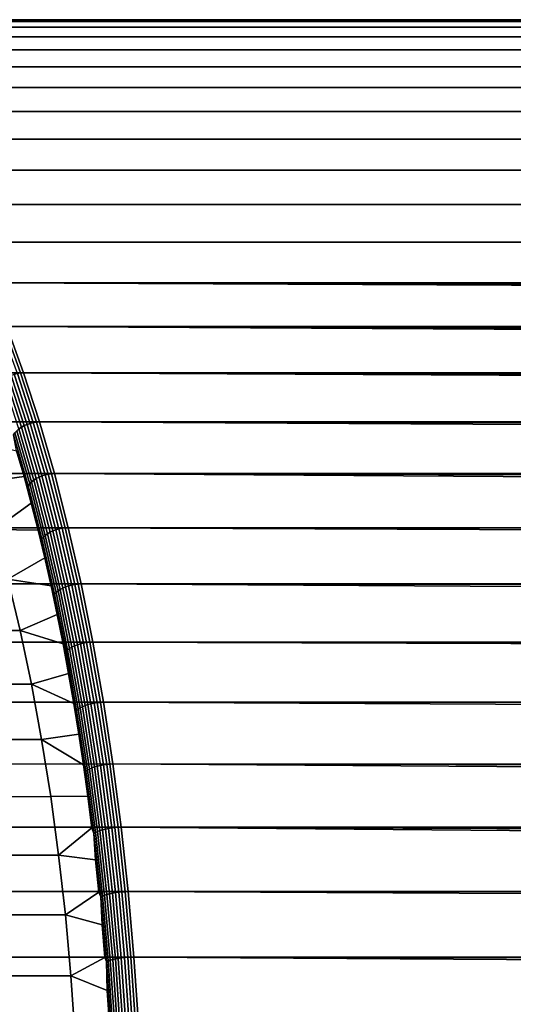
# Model space of a CAD drawing. Header units: metres. Extents: x -22 to 244, y -22 to 22.
# Tile 141 of 154: x 114.56 to 121.11, y 2.93 to 16. Entities that reach past the tile are written whole.
import ezdxf

# ---------------------------------------------------------------- set-up
doc = ezdxf.new("R2010")
doc.units = ezdxf.units.M
doc.layers.add('solid_10_151_023_XXX', color=7, linetype='CONTINUOUS')

msp = doc.modelspace()

# ---------------------------------------------------------------- linework, layer by layer
at = {"layer": 'solid_10_151_023_XXX'}
for points in [[(237.364456, 15.899398, 218.774612), (237.670319, 15.97483, 217.93425), (110.435944, 15.974829, 171.624741), (110.130066, 15.899395, 172.465103)], [(237.670319, 15.97483, 217.93425), (237.977158, 16, 217.091248), (110.742775, 16, 170.781708), (110.435944, 15.974829, 171.624741)], [(237.977158, 16, 217.091248), (238.283981, 15.97483, 216.24823), (111.049614, 15.974829, 169.93869), (110.742775, 16, 170.781708)], [(238.283981, 15.97483, 216.24823), (238.589859, 15.899399, 215.407867), (111.355484, 15.899395, 169.098312), (111.049614, 15.974829, 169.93869)], [(237.060516, 15.773943, 219.60968), (237.364456, 15.899398, 218.774612), (110.130066, 15.899395, 172.465103), (109.826126, 15.773936, 173.300186)], [(238.589859, 15.899399, 215.407867), (238.893784, 15.773943, 214.572815), (111.659424, 15.773936, 168.263245), (111.355484, 15.899395, 169.098312)], [(236.75946, 15.598858, 220.436813), (237.060516, 15.773943, 219.60968), (109.826126, 15.773936, 173.300186), (109.52507, 15.598846, 174.127335)], [(238.893784, 15.773943, 214.572815), (239.194839, 15.598859, 213.745667), (111.96048, 15.598846, 167.436096), (111.659424, 15.773936, 168.263245)], [(236.75946, 15.598858, 220.436813), (109.52507, 15.598846, 174.127335), (109.227844, 15.374677, 174.943954), (236.46225, 15.374696, 221.253433)], [(239.194839, 15.598859, 213.745667), (239.492065, 15.374696, 212.929062), (112.257706, 15.374677, 166.619476), (111.96048, 15.598846, 167.436096)], [(236.46225, 15.374696, 221.253433), (109.227844, 15.374677, 174.943954), (108.935379, 15.102134, 175.747482), (236.169785, 15.10216, 222.056946)], [(239.492065, 15.374696, 212.929062), (239.784531, 15.10216, 212.125534), (112.550171, 15.102134, 165.815948), (112.257706, 15.374677, 166.619476)], [(236.169785, 15.10216, 222.056946), (108.935379, 15.102134, 175.747482), (108.648605, 14.782073, 176.535385), (235.883011, 14.782108, 222.844833)], [(239.784531, 15.10216, 212.125534), (240.071289, 14.782108, 211.337646), (112.836945, 14.782073, 165.02803), (112.550171, 15.102134, 165.815948)], [(235.883011, 14.782108, 222.844833), (108.648605, 14.782073, 176.535385), (108.368423, 14.415502, 177.305191), (235.602844, 14.415548, 223.614624)], [(240.071289, 14.782108, 211.337646), (240.351471, 14.415548, 210.567856), (113.117126, 14.415502, 164.25824), (112.836945, 14.782073, 165.02803)], [(235.602844, 14.415548, 223.614624), (108.368423, 14.415502, 177.305191), (108.095711, 14.003574, 178.054474), (235.330124, 14.003633, 224.363892)], [(240.351471, 14.415548, 210.567856), (240.624191, 14.003634, 209.818588), (113.389839, 14.003574, 163.508957), (113.117126, 14.415502, 164.25824)], [(235.330124, 14.003633, 224.363892), (108.095711, 14.003574, 178.054474), (107.831322, 13.547587, 178.780853), (235.06575, 13.547657, 225.090286)], [(240.624191, 14.003634, 209.818588), (240.888565, 13.547657, 209.092194), (113.654228, 13.547587, 162.782562), (113.389839, 14.003574, 163.508957)], [(235.06575, 13.547657, 225.090286), (107.831322, 13.547587, 178.780853), (107.576103, 13.048974, 179.482086), (234.810516, 13.049058, 225.791504)], [(240.888565, 13.547657, 209.092194), (241.143784, 13.049059, 208.390976), (113.909454, 13.048974, 162.081345), (113.654228, 13.547587, 162.782562)], [(234.810516, 13.049058, 225.791504), (107.576103, 13.048974, 179.482086), (107.330841, 12.509304, 180.15593), (234.565262, 12.509411, 226.465332)], [(241.143784, 13.049059, 208.390976), (241.389053, 12.509412, 207.717148), (114.154709, 12.509304, 161.407501), (113.909454, 13.048974, 162.081345)], [(234.565262, 12.509411, 226.465332), (107.330841, 12.509304, 180.15593), (107.096313, 11.930275, 180.800293), (234.330734, 11.930378, 227.109711)], [(241.389053, 12.509412, 207.717148), (225.706512, 12.298072, 201.733124), (114.154709, 12.509304, 161.407501)], [(222.600906, 11.897091, 200.109573), (114.389236, 11.930275, 160.763138), (114.154709, 12.509304, 161.407501), (223.067673, 12.02044, 200.427139)], [(223.524719, 12.118054, 200.71286), (223.067673, 12.02044, 200.427139), (114.154709, 12.509304, 161.407501)], [(223.972504, 12.19252, 200.968414), (223.524719, 12.118054, 200.71286), (114.154709, 12.509304, 161.407501)], [(224.412506, 12.246151, 201.196091), (223.972504, 12.19252, 200.968414), (114.154709, 12.509304, 161.407501)], [(224.846832, 12.280801, 201.398178), (224.412506, 12.246151, 201.196091), (114.154709, 12.509304, 161.407501)], [(225.277405, 12.297812, 201.576599), (224.846832, 12.280801, 201.398178), (114.154709, 12.509304, 161.407501)], [(225.706512, 12.298072, 201.733124), (225.277405, 12.297812, 201.576599), (114.154709, 12.509304, 161.407501)], [(234.330734, 11.930378, 227.109711), (107.096313, 11.930275, 180.800293), (106.87326, 11.313708, 181.413116), (234.107681, 11.313816, 227.722549)], [(114.348793, 11.928039, 160.750549), (114.571808, 11.311588, 160.137833), (114.530266, 11.305183, 160.129517), (114.307381, 11.921286, 160.741898)], [(114.571808, 11.311588, 160.137833), (114.348793, 11.928039, 160.750549), (114.389236, 11.930275, 160.763138), (114.612289, 11.313708, 160.150299)], [(220.648071, 11.088272, 198.508957), (114.612289, 11.313708, 160.150299), (114.389236, 11.930275, 160.763138), (221.145859, 11.3435, 198.957138)], [(221.638748, 11.561554, 199.374405), (221.145859, 11.3435, 198.957138), (114.389236, 11.930275, 160.763138)], [(222.124252, 11.745087, 199.758728), (221.638748, 11.561554, 199.374405), (114.389236, 11.930275, 160.763138)], [(222.600906, 11.897091, 200.109573), (222.124252, 11.745087, 199.758728), (114.389236, 11.930275, 160.763138)], [(234.107681, 11.313816, 227.722549), (106.87326, 11.313708, 181.413116), (106.662384, 10.661546, 181.992508), (233.89682, 10.661752, 228.301865)], [(114.374336, 11.240585, 160.14151), (114.583847, 10.592637, 159.565872), (114.550964, 10.56979, 159.581116), (114.341896, 11.21634, 160.155502)], [(114.410149, 11.261994, 160.13176), (114.620064, 10.612812, 159.555023), (114.583847, 10.592637, 159.565872), (114.374336, 11.240585, 160.14151)], [(114.448601, 11.280131, 160.126465), (114.658852, 10.629904, 159.548798), (114.620064, 10.612812, 159.555023), (114.410149, 11.261994, 160.13176)], [(114.488914, 11.294626, 160.125702), (114.699432, 10.643563, 159.547302), (114.658852, 10.629904, 159.548798), (114.448601, 11.280131, 160.126465)], [(114.530266, 11.305183, 160.129517), (114.740982, 10.653512, 159.550568), (114.699432, 10.643563, 159.547302), (114.488914, 11.294626, 160.125702)], [(114.571808, 11.311588, 160.137833), (114.782646, 10.659547, 159.558548), (114.740982, 10.653512, 159.550568), (114.530266, 11.305183, 160.129517)], [(114.782646, 10.659547, 159.558548), (114.571808, 11.311588, 160.137833), (114.612289, 11.313708, 160.150299), (114.823166, 10.661546, 159.570923)], [(219.663055, 10.466655, 197.54718), (114.823166, 10.661546, 159.570923), (114.612289, 11.313708, 160.150299), (220.151428, 10.795465, 198.036087)], [(220.648071, 11.088272, 198.508957), (220.151428, 10.795465, 198.036087), (114.612289, 11.313708, 160.150299)], [(233.89682, 10.661752, 228.301865), (106.662384, 10.661546, 181.992508), (106.46434, 9.975837, 182.536621), (233.698792, 9.976075, 228.845963)], [(114.583847, 10.592637, 159.565872), (114.780609, 9.911361, 159.025284), (114.747299, 9.889982, 159.041687), (114.550964, 10.56979, 159.581116)], [(114.620064, 10.612812, 159.555023), (114.817192, 9.930238, 159.013412), (114.780609, 9.911361, 159.025284), (114.583847, 10.592637, 159.565872)], [(114.658852, 10.629904, 159.548798), (114.8563, 9.94623, 159.006302), (114.817192, 9.930238, 159.013412), (114.620064, 10.612812, 159.555023)], [(114.699432, 10.643563, 159.547302), (114.897141, 9.959011, 159.004105), (114.8563, 9.94623, 159.006302), (114.658852, 10.629904, 159.548798)], [(114.740982, 10.653512, 159.550568), (114.938873, 9.96832, 159.006882), (114.897141, 9.959011, 159.004105), (114.699432, 10.643563, 159.547302)], [(114.782646, 10.659547, 159.558548), (114.980644, 9.973967, 159.014542), (114.938873, 9.96832, 159.006882), (114.740982, 10.653512, 159.550568)], [(114.980644, 9.973967, 159.014542), (114.782646, 10.659547, 159.558548), (114.823166, 10.661546, 159.570923), (115.02121, 9.975837, 159.02681)], [(218.73085, 9.70914, 196.552567), (115.02121, 9.975837, 159.02681), (114.823166, 10.661546, 159.570923), (219.188126, 10.103725, 197.050156)], [(219.663055, 10.466655, 197.54718), (219.188126, 10.103725, 197.050156), (114.823166, 10.661546, 159.570923)], [(114.497749, 10.517988, 159.623428), (114.693123, 9.841513, 159.086639), (114.67337, 9.81541, 159.114288), (114.478516, 10.49009, 159.649643)], [(114.478516, 10.49009, 159.649643), (114.67337, 9.81541, 159.114288), (114.519272, 10.280496, 159.528732)], [(114.522064, 10.544736, 159.600433), (114.717934, 9.866541, 159.062286), (114.693123, 9.841513, 159.086639), (114.497749, 10.517988, 159.623428)], [(114.550964, 10.56979, 159.581116), (114.747299, 9.889982, 159.041687), (114.717934, 9.866541, 159.062286), (114.522064, 10.544736, 159.600433)], [(114.519272, 10.280496, 159.528732), (114.618027, 9.937447, 159.257416), (114.034378, 9.85743, 160.860977), (113.832306, 10.448241, 161.416153)], [(114.67337, 9.81541, 159.114288), (114.618027, 9.937447, 159.257416), (114.519272, 10.280496, 159.528732)], [(233.698792, 9.976075, 228.845963), (106.46434, 9.975837, 182.536621), (106.279762, 9.25874, 183.043732), (233.51416, 9.258834, 229.35321)], [(114.618027, 9.937447, 159.257416), (114.713394, 9.586281, 158.995392), (114.224365, 9.233225, 160.338974), (114.034378, 9.85743, 160.860977)], [(114.67337, 9.81541, 159.114288), (114.713394, 9.586281, 158.995392), (114.618027, 9.937447, 159.257416)], [(114.817192, 9.930238, 159.013412), (115.000931, 9.216419, 158.508606), (114.963997, 9.198899, 158.521439), (114.780609, 9.911361, 159.025284)], [(114.8563, 9.94623, 159.006302), (115.040337, 9.231262, 158.500687), (115.000931, 9.216419, 158.508606), (114.817192, 9.930238, 159.013412)], [(114.897141, 9.959011, 159.004105), (115.081406, 9.243125, 158.497833), (115.040337, 9.231262, 158.500687), (114.8563, 9.94623, 159.006302)], [(114.938873, 9.96832, 159.006882), (115.123314, 9.251764, 158.500137), (115.081406, 9.243125, 158.497833), (114.897141, 9.959011, 159.004105)], [(114.980644, 9.973967, 159.014542), (115.165192, 9.257006, 158.507523), (115.123314, 9.251764, 158.500137), (114.938873, 9.96832, 159.006882)], [(115.165192, 9.257006, 158.507523), (114.980644, 9.973967, 159.014542), (115.02121, 9.975837, 159.02681), (115.205788, 9.25874, 158.519684)], [(217.886124, 8.841635, 195.587769), (115.205788, 9.25874, 158.519684), (115.02121, 9.975837, 159.02681), (218.295609, 9.286817, 196.062561)], [(218.73085, 9.70914, 196.552567), (218.295609, 9.286817, 196.062561), (115.02121, 9.975837, 159.02681)], [(114.693123, 9.841513, 159.086639), (114.875214, 9.134072, 158.586349), (114.854973, 9.109845, 158.615326), (114.67337, 9.81541, 159.114288)], [(114.67337, 9.81541, 159.114288), (114.854973, 9.109845, 158.615326), (114.713394, 9.586281, 158.995392)], [(114.717934, 9.866541, 159.062286), (114.90049, 9.157301, 158.560715), (114.875214, 9.134072, 158.586349), (114.693123, 9.841513, 159.086639)], [(114.747299, 9.889982, 159.041687), (114.93029, 9.179058, 158.538925), (114.90049, 9.157301, 158.560715), (114.717934, 9.866541, 159.062286)], [(114.780609, 9.911361, 159.025284), (114.963997, 9.198899, 158.521439), (114.93029, 9.179058, 158.538925), (114.747299, 9.889982, 159.041687)], [(114.713394, 9.586281, 158.995392), (114.805298, 9.227262, 158.742874), (114.224365, 9.233225, 160.338974)], [(114.854973, 9.109845, 158.615326), (114.805298, 9.227262, 158.742874), (114.713394, 9.586281, 158.995392)], [(233.343582, 8.512402, 229.821869), (233.51416, 9.258834, 229.35321), (106.279762, 9.25874, 183.043732), (106.10923, 8.512513, 183.512283)], [(114.805298, 9.227262, 158.742874), (114.893654, 8.860757, 158.500137), (114.401619, 8.577789, 159.851974), (114.224365, 9.233225, 160.338974)], [(114.854973, 9.109845, 158.615326), (114.893654, 8.860757, 158.500137), (114.805298, 9.227262, 158.742874)], [(114.90049, 9.157301, 158.560715), (115.06916, 8.41925, 158.097305), (115.043457, 8.397893, 158.124115), (114.875214, 9.134072, 158.586349)], [(114.93029, 9.179058, 158.538925), (115.099358, 8.439253, 158.074417), (115.06916, 8.41925, 158.097305), (114.90049, 9.157301, 158.560715)], [(114.963997, 9.198899, 158.521439), (115.13343, 8.457495, 158.055923), (115.099358, 8.439253, 158.074417), (114.93029, 9.179058, 158.538925)], [(115.000931, 9.216419, 158.508606), (115.170685, 8.473603, 158.042206), (115.13343, 8.457495, 158.055923), (114.963997, 9.198899, 158.521439)], [(115.040337, 9.231262, 158.500687), (115.210365, 8.487249, 158.033524), (115.170685, 8.473603, 158.042206), (115.000931, 9.216419, 158.508606)], [(115.081406, 9.243125, 158.497833), (115.251656, 8.498156, 158.03009), (115.210365, 8.487249, 158.033524), (115.040337, 9.231262, 158.500687)], [(115.123314, 9.251764, 158.500137), (115.293716, 8.506099, 158.031937), (115.251656, 8.498156, 158.03009), (115.081406, 9.243125, 158.497833)], [(115.165192, 9.257006, 158.507523), (115.335693, 8.510918, 158.039062), (115.293716, 8.506099, 158.031937), (115.123314, 9.251764, 158.500137)], [(115.335693, 8.510918, 158.039062), (115.165192, 9.257006, 158.507523), (115.205788, 9.25874, 158.519684), (115.37632, 8.512513, 158.051147)], [(217.504791, 8.378457, 195.134201), (115.37632, 8.512513, 158.051147), (115.205788, 9.25874, 158.519684), (217.886124, 8.841635, 195.587769)], [(114.875214, 9.134072, 158.586349), (115.043457, 8.397893, 158.124115), (115.022766, 8.375618, 158.154312), (114.854973, 9.109845, 158.615326)], [(114.854973, 9.109845, 158.615326), (115.022766, 8.375618, 158.154312), (114.893654, 8.860757, 158.500137)], [(114.893654, 8.860757, 158.500137), (114.978386, 8.487022, 158.267319), (114.401619, 8.577789, 159.851974)], [(115.022766, 8.375618, 158.154312), (114.978386, 8.487022, 158.267319), (114.893654, 8.860757, 158.500137)], [(233.187607, 7.739284, 230.250412), (233.343582, 8.512402, 229.821869), (106.10923, 8.512513, 183.512283), (105.95327, 7.739502, 183.940765)], [(114.401619, 8.577789, 159.851974), (114.565529, 7.893354, 159.401642), (113.484924, 7.893168, 159.008194), (113.32093, 8.577957, 159.458771)], [(114.978386, 8.487022, 158.267319), (115.059448, 8.106324, 158.044617), (114.565529, 7.893354, 159.401642), (114.401619, 8.577789, 159.851974)], [(115.251656, 8.498156, 158.03009), (115.407349, 7.726449, 157.602325), (115.36586, 7.716533, 157.606308), (115.210365, 8.487249, 158.033524)], [(115.293716, 8.506099, 158.031937), (115.449554, 7.733671, 157.603775), (115.407349, 7.726449, 157.602325), (115.251656, 8.498156, 158.03009)], [(115.335693, 8.510918, 158.039062), (115.491623, 7.738051, 157.610657), (115.449554, 7.733671, 157.603775), (115.293716, 8.506099, 158.031937)], [(115.491623, 7.738051, 157.610657), (115.335693, 8.510918, 158.039062), (115.37632, 8.512513, 158.051147), (115.53228, 7.739502, 157.622665)], [(216.831039, 7.417041, 194.307831), (115.53228, 7.739502, 157.622665), (115.37632, 8.512513, 158.051147), (217.153122, 7.902353, 194.706726)], [(217.504791, 8.378457, 195.134201), (217.153122, 7.902353, 194.706726), (115.37632, 8.512513, 158.051147)], [(115.022766, 8.375618, 158.154312), (115.059448, 8.106324, 158.044617), (114.978386, 8.487022, 158.267319)], [(115.043457, 8.397893, 158.124115), (115.197311, 7.63529, 157.701401), (115.176216, 7.615039, 157.732712), (115.022766, 8.375618, 158.154312)], [(115.022766, 8.375618, 158.154312), (115.176216, 7.615039, 157.732712), (115.059448, 8.106324, 158.044617)], [(115.06916, 8.41925, 158.097305), (115.223404, 7.654707, 157.673508), (115.197311, 7.63529, 157.701401), (115.043457, 8.397893, 158.124115)], [(115.099358, 8.439253, 158.074417), (115.253967, 7.672894, 157.649612), (115.223404, 7.654707, 157.673508), (115.06916, 8.41925, 158.097305)], [(115.13343, 8.457495, 158.055923), (115.288376, 7.68948, 157.630203), (115.253967, 7.672894, 157.649612), (115.099358, 8.439253, 158.074417)], [(115.170685, 8.473603, 158.042206), (115.325928, 7.704125, 157.615677), (115.288376, 7.68948, 157.630203), (115.13343, 8.457495, 158.055923)], [(115.210365, 8.487249, 158.033524), (115.36586, 7.716533, 157.606308), (115.325928, 7.704125, 157.615677), (115.170685, 8.473603, 158.042206)], [(115.059448, 8.106324, 158.044617), (115.136749, 7.719054, 157.83223), (114.565529, 7.893354, 159.401642)], [(115.176216, 7.615039, 157.732712), (115.136749, 7.719054, 157.83223), (115.059448, 8.106324, 158.044617)], [(114.565529, 7.893354, 159.401642), (114.715561, 7.182165, 158.989426), (113.634926, 7.182149, 158.596085), (113.484924, 7.893168, 159.008194)], [(115.136749, 7.719054, 157.83223), (115.210236, 7.325505, 157.630341), (114.715561, 7.182165, 158.989426), (114.565529, 7.893354, 159.401642)], [(233.046738, 6.941963, 230.637466), (233.187607, 7.739284, 230.250412), (105.95327, 7.739502, 183.940765), (105.812386, 6.94214, 184.32785)], [(115.176216, 7.615039, 157.732712), (115.210236, 7.325505, 157.630341), (115.136749, 7.719054, 157.83223)], [(115.36586, 7.716533, 157.606308), (115.506325, 6.921537, 157.220383), (115.466171, 6.910408, 157.230362), (115.325928, 7.704125, 157.615677)], [(115.407349, 7.726449, 157.602325), (115.547997, 6.930431, 157.215897), (115.506325, 6.921537, 157.220383), (115.36586, 7.716533, 157.606308)], [(115.449554, 7.733671, 157.603775), (115.59034, 6.936909, 157.21698), (115.547997, 6.930431, 157.215897), (115.407349, 7.726449, 157.602325)], [(115.491623, 7.738051, 157.610657), (115.632484, 6.940839, 157.223633), (115.59034, 6.936909, 157.21698), (115.449554, 7.733671, 157.603775)], [(115.632484, 6.940839, 157.223633), (115.491623, 7.738051, 157.610657), (115.53228, 7.739502, 157.622665), (115.673164, 6.94214, 157.23558)], [(216.537506, 6.925086, 193.938461), (115.673164, 6.94214, 157.23558), (115.53228, 7.739502, 157.622665), (216.831039, 7.417041, 194.307831)], [(115.197311, 7.63529, 157.701401), (115.336304, 6.848664, 157.319519), (115.314842, 6.830499, 157.351852), (115.176216, 7.615039, 157.732712)], [(115.176216, 7.615039, 157.732712), (115.314842, 6.830499, 157.351852), (115.210236, 7.325505, 157.630341)], [(115.223404, 7.654707, 157.673508), (115.362747, 6.866081, 157.290665), (115.336304, 6.848664, 157.319519), (115.197311, 7.63529, 157.701401)], [(115.253967, 7.672894, 157.649612), (115.393646, 6.882394, 157.265854), (115.362747, 6.866081, 157.290665), (115.223404, 7.654707, 157.673508)], [(115.288376, 7.68948, 157.630203), (115.428352, 6.897271, 157.245621), (115.393646, 6.882394, 157.265854), (115.253967, 7.672894, 157.649612)], [(115.325928, 7.704125, 157.615677), (115.466171, 6.910408, 157.230362), (115.428352, 6.897271, 157.245621), (115.288376, 7.68948, 157.630203)], [(115.210236, 7.325505, 157.630341), (115.279846, 6.925942, 157.439072), (114.715561, 7.182165, 158.989426)], [(115.314842, 6.830499, 157.351852), (115.279846, 6.925942, 157.439072), (115.210236, 7.325505, 157.630341)], [(114.715561, 7.182165, 158.989426), (114.851196, 6.446716, 158.616791), (113.770515, 6.446901, 158.223557), (113.634926, 7.182149, 158.596085)], [(115.279846, 6.925942, 157.439072), (115.345528, 6.520752, 157.258606), (114.851196, 6.446716, 158.616791), (114.715561, 7.182165, 158.989426)], [(232.921371, 6.122859, 230.981873), (233.046738, 6.941963, 230.637466), (105.812386, 6.94214, 184.32785), (105.687012, 6.122935, 184.672318)], [(115.314842, 6.830499, 157.351852), (115.345528, 6.520752, 157.258606), (115.279846, 6.925942, 157.439072)], [(115.547997, 6.930431, 157.215897), (115.673164, 6.112608, 156.872009), (115.631332, 6.104763, 156.876938), (115.506325, 6.921537, 157.220383)], [(115.59034, 6.936909, 157.21698), (115.715622, 6.118321, 156.872787), (115.673164, 6.112608, 156.872009), (115.547997, 6.930431, 157.215897)], [(115.632484, 6.940839, 157.223633), (115.757835, 6.121787, 156.879242), (115.715622, 6.118321, 156.872787), (115.59034, 6.936909, 157.21698)], [(115.757835, 6.121787, 156.879242), (115.632484, 6.940839, 157.223633), (115.673164, 6.94214, 157.23558), (115.798538, 6.122935, 156.891113)], [(216.031631, 5.929967, 193.289474), (115.798538, 6.122935, 156.891113), (115.673164, 6.94214, 157.23558), (216.271454, 6.428757, 193.599045)], [(216.537506, 6.925086, 193.938461), (216.271454, 6.428757, 193.599045), (115.673164, 6.94214, 157.23558)], [(115.336304, 6.848664, 157.319519), (115.459991, 6.04049, 156.979706), (115.438202, 6.024468, 157.012924), (115.314842, 6.830499, 157.351852)], [(115.314842, 6.830499, 157.351852), (115.438202, 6.024468, 157.012924), (115.345528, 6.520752, 157.258606)], [(115.362747, 6.866081, 157.290665), (115.486755, 6.055851, 156.949982), (115.459991, 6.04049, 156.979706), (115.336304, 6.848664, 157.319519)], [(115.393646, 6.882394, 157.265854), (115.517937, 6.07024, 156.924362), (115.486755, 6.055851, 156.949982), (115.362747, 6.866081, 157.290665)], [(115.428352, 6.897271, 157.245621), (115.552917, 6.083361, 156.903381), (115.517937, 6.07024, 156.924362), (115.393646, 6.882394, 157.265854)], [(115.466171, 6.910408, 157.230362), (115.590973, 6.094947, 156.887466), (115.552917, 6.083361, 156.903381), (115.428352, 6.897271, 157.245621)], [(115.506325, 6.921537, 157.220383), (115.631332, 6.104763, 156.876938), (115.590973, 6.094947, 156.887466), (115.466171, 6.910408, 157.230362)], [(114.851196, 6.446716, 158.616791), (114.97197, 5.689437, 158.284958), (113.891357, 5.68918, 157.891541), (113.770515, 6.446901, 158.223557)], [(115.345528, 6.520752, 157.258606), (115.407227, 6.110262, 157.089096), (114.851196, 6.446716, 158.616791)], [(115.407227, 6.110262, 157.089096), (115.46489, 5.69474, 156.930664), (114.97197, 5.689437, 158.284958), (114.851196, 6.446716, 158.616791)], [(115.438202, 6.024468, 157.012924), (115.407227, 6.110262, 157.089096), (115.345528, 6.520752, 157.258606)], [(232.81192, 5.28444, 231.282608), (232.921371, 6.122859, 230.981873), (105.687012, 6.122935, 184.672318), (105.577545, 5.284465, 184.973083)], [(115.438202, 6.024468, 157.012924), (115.46489, 5.69474, 156.930664), (115.407227, 6.110262, 157.089096)], [(115.459991, 6.04049, 156.979706), (115.567986, 5.21331, 156.682983), (115.545906, 5.199482, 156.71701), (115.438202, 6.024468, 157.012924)], [(115.438202, 6.024468, 157.012924), (115.545906, 5.199482, 156.71701), (115.46489, 5.69474, 156.930664)], [(115.486755, 6.055851, 156.949982), (115.595016, 5.226568, 156.652512), (115.567986, 5.21331, 156.682983), (115.459991, 6.04049, 156.979706)], [(115.517937, 6.07024, 156.924362), (115.626465, 5.238986, 156.62619), (115.595016, 5.226568, 156.652512), (115.486755, 6.055851, 156.949982)], [(115.552917, 6.083361, 156.903381), (115.661682, 5.25031, 156.604568), (115.626465, 5.238986, 156.62619), (115.517937, 6.07024, 156.924362)], [(115.590973, 6.094947, 156.887466), (115.699944, 5.26031, 156.588074), (115.661682, 5.25031, 156.604568), (115.552917, 6.083361, 156.903381)], [(115.631332, 6.104763, 156.876938), (115.740471, 5.268782, 156.577072), (115.699944, 5.26031, 156.588074), (115.590973, 6.094947, 156.887466)], [(115.673164, 6.112608, 156.872009), (115.782448, 5.275552, 156.571762), (115.740471, 5.268782, 156.577072), (115.631332, 6.104763, 156.876938)], [(115.715622, 6.118321, 156.872787), (115.825005, 5.280483, 156.57225), (115.782448, 5.275552, 156.571762), (115.673164, 6.112608, 156.872009)], [(115.757835, 6.121787, 156.879242), (115.867279, 5.283474, 156.578537), (115.825005, 5.280483, 156.57225), (115.715622, 6.118321, 156.872787)], [(115.867279, 5.283474, 156.578537), (115.757835, 6.121787, 156.879242), (115.798538, 6.122935, 156.891113), (115.908012, 5.284465, 156.590347)], [(215.625336, 4.930202, 192.757492), (115.908012, 5.284465, 156.590347), (115.798538, 6.122935, 156.891113), (215.816711, 5.430107, 193.009216)], [(216.031631, 5.929967, 193.289474), (215.816711, 5.430107, 193.009216), (115.798538, 6.122935, 156.891113)], [(114.97197, 5.689437, 158.284958), (115.077484, 4.912882, 157.995056), (113.996841, 4.912883, 157.60173), (113.891357, 5.68918, 157.891541)], [(115.46489, 5.69474, 156.930664), (115.518478, 5.274528, 156.783432), (115.077484, 4.912882, 157.995056), (114.97197, 5.689437, 158.284958)], [(115.545906, 5.199482, 156.71701), (115.518478, 5.274528, 156.783432), (115.46489, 5.69474, 156.930664)], [(232.718704, 4.429332, 231.538727), (232.81192, 5.28444, 231.282608), (105.577545, 5.284465, 184.973083), (105.484329, 4.429368, 185.229187)], [(115.545906, 5.199482, 156.71701), (115.56794, 4.850035, 156.647537), (115.077484, 4.912882, 157.995056), (115.518478, 5.274528, 156.783432)], [(115.595016, 5.226568, 156.652512), (115.68721, 4.38084, 156.399216), (115.659943, 4.369727, 156.430328), (115.567986, 5.21331, 156.682983)], [(115.626465, 5.238986, 156.62619), (115.71888, 4.391248, 156.372284), (115.68721, 4.38084, 156.399216), (115.595016, 5.226568, 156.652512)], [(115.661682, 5.25031, 156.604568), (115.754295, 4.40074, 156.350113), (115.71888, 4.391248, 156.372284), (115.626465, 5.238986, 156.62619)], [(115.699944, 5.26031, 156.588074), (115.792732, 4.409122, 156.333145), (115.754295, 4.40074, 156.350113), (115.661682, 5.25031, 156.604568)], [(115.740471, 5.268782, 156.577072), (115.833412, 4.416223, 156.321716), (115.792732, 4.409122, 156.333145), (115.699944, 5.26031, 156.588074)], [(115.782448, 5.275552, 156.571762), (115.875504, 4.421897, 156.316086), (115.833412, 4.416223, 156.321716), (115.740471, 5.268782, 156.577072)], [(115.825005, 5.280483, 156.57225), (115.918152, 4.426031, 156.31633), (115.875504, 4.421897, 156.316086), (115.782448, 5.275552, 156.571762)], [(115.867279, 5.283474, 156.578537), (115.96048, 4.428538, 156.322479), (115.918152, 4.426031, 156.31633), (115.825005, 5.280483, 156.57225)], [(115.96048, 4.428538, 156.322479), (115.867279, 5.283474, 156.578537), (115.908012, 5.284465, 156.590347), (116.001228, 4.429368, 156.334244)], [(215.308136, 3.932956, 192.335968), (116.001228, 4.429368, 156.334244), (115.908012, 5.284465, 156.590347), (215.456207, 4.431003, 192.533401)], [(215.625336, 4.930202, 192.757492), (215.456207, 4.431003, 192.533401), (115.908012, 5.284465, 156.590347)], [(115.567986, 5.21331, 156.682983), (115.659943, 4.369727, 156.430328), (115.637619, 4.358137, 156.465027), (115.545906, 5.199482, 156.71701)], [(115.545906, 5.199482, 156.71701), (115.637619, 4.358137, 156.465027), (115.56794, 4.850035, 156.647537)], [(115.077484, 4.912882, 157.995056), (115.167374, 4.119759, 157.748093), (114.0867, 4.119998, 157.354843), (113.996841, 4.912883, 157.60173)], [(115.56794, 4.850035, 156.647537), (115.613235, 4.421575, 156.523087), (115.167374, 4.119759, 157.748093), (115.077484, 4.912882, 157.995056)], [(115.637619, 4.358137, 156.465027), (115.613235, 4.421575, 156.523087), (115.56794, 4.850035, 156.647537)], [(232.642029, 3.560277, 231.749374), (232.718704, 4.429332, 231.538727), (105.484329, 4.429368, 185.229187), (105.407654, 3.560335, 185.439835)], [(115.637619, 4.358137, 156.465027), (115.65432, 3.989536, 156.410202), (115.167374, 4.119759, 157.748093), (115.613235, 4.421575, 156.523087)], [(115.659943, 4.369727, 156.430328), (115.73558, 3.512395, 156.222519), (115.713058, 3.503079, 156.257751), (115.637619, 4.358137, 156.465027)], [(115.637619, 4.358137, 156.465027), (115.713058, 3.503079, 156.257751), (115.65432, 3.989536, 156.410202)], [(115.68721, 4.38084, 156.399216), (115.763046, 3.521327, 156.190872), (115.73558, 3.512395, 156.222519), (115.659943, 4.369727, 156.430328)], [(115.71888, 4.391248, 156.372284), (115.794891, 3.529694, 156.163452), (115.763046, 3.521327, 156.190872), (115.68721, 4.38084, 156.399216)], [(115.754295, 4.40074, 156.350113), (115.830467, 3.537323, 156.140823), (115.794891, 3.529694, 156.163452), (115.71888, 4.391248, 156.372284)], [(115.792732, 4.409122, 156.333145), (115.869049, 3.544061, 156.123459), (115.830467, 3.537323, 156.140823), (115.754295, 4.40074, 156.350113)], [(115.833412, 4.416223, 156.321716), (115.909851, 3.549768, 156.111694), (115.869049, 3.544061, 156.123459), (115.792732, 4.409122, 156.333145)], [(115.875504, 4.421897, 156.316086), (115.952042, 3.55433, 156.105789), (115.909851, 3.549768, 156.111694), (115.833412, 4.416223, 156.321716)], [(115.918152, 4.426031, 156.31633), (115.994759, 3.557652, 156.105835), (115.952042, 3.55433, 156.105789), (115.875504, 4.421897, 156.316086)], [(115.96048, 4.428538, 156.322479), (116.037132, 3.559668, 156.111862), (115.994759, 3.557652, 156.105835), (115.918152, 4.426031, 156.31633)], [(116.037132, 3.559668, 156.111862), (115.96048, 4.428538, 156.322479), (116.001228, 4.429368, 156.334244), (116.077896, 3.560335, 156.123596)], [(215.180084, 3.43652, 192.164307), (116.077896, 3.560335, 156.123596), (116.001228, 4.429368, 156.334244), (215.308136, 3.932956, 192.335968)], [(115.167374, 4.119759, 157.748093), (115.241341, 3.312646, 157.544876), (114.160706, 3.312415, 157.151505), (114.0867, 4.119998, 157.354843)], [(115.65432, 3.989536, 156.410202), (115.691162, 3.554358, 156.308975), (115.241341, 3.312646, 157.544876), (115.167374, 4.119759, 157.748093)], [(115.713058, 3.503079, 156.257751), (115.691162, 3.554358, 156.308975), (115.65432, 3.989536, 156.410202)], [(232.582153, 2.680048, 231.913895), (232.642029, 3.560277, 231.749374), (105.407654, 3.560335, 185.439835), (105.347771, 2.6801, 185.60437)], [(115.713058, 3.503079, 156.257751), (115.72374, 3.116286, 156.219482), (115.241341, 3.312646, 157.544876), (115.691162, 3.554358, 156.308975)], [(115.794891, 3.529694, 156.163452), (115.854256, 2.657034, 156.000336), (115.822273, 2.650736, 156.028137), (115.763046, 3.521327, 156.190872)], [(115.830467, 3.537323, 156.140823), (115.889961, 2.662777, 155.977356), (115.854256, 2.657034, 156.000336), (115.794891, 3.529694, 156.163452)], [(115.869049, 3.544061, 156.123459), (115.928658, 2.667849, 155.959671), (115.889961, 2.662777, 155.977356), (115.830467, 3.537323, 156.140823)], [(115.909851, 3.549768, 156.111694), (115.969559, 2.672146, 155.947647), (115.928658, 2.667849, 155.959671), (115.869049, 3.544061, 156.123459)], [(115.952042, 3.55433, 156.105789), (116.011826, 2.675579, 155.941528), (115.969559, 2.672146, 155.947647), (115.909851, 3.549768, 156.111694)], [(115.994759, 3.557652, 156.105835), (116.054604, 2.67808, 155.941437), (116.011826, 2.675579, 155.941528), (115.952042, 3.55433, 156.105789)], [(116.037132, 3.559668, 156.111862), (116.097008, 2.679597, 155.947372), (116.054604, 2.67808, 155.941437), (115.994759, 3.557652, 156.105835)], [(116.097008, 2.679597, 155.947372), (116.037132, 3.559668, 156.111862), (116.077896, 3.560335, 156.123596), (116.137779, 2.6801, 155.959061)], [(214.980179, 2.448437, 191.89473), (116.137779, 2.6801, 155.959061), (116.077896, 3.560335, 156.123596), (215.071014, 2.941615, 192.017487)], [(215.180084, 3.43652, 192.164307), (215.071014, 2.941615, 192.017487), (116.077896, 3.560335, 156.123596)], [(115.73558, 3.512395, 156.222519), (115.794662, 2.644012, 156.060196), (115.77198, 2.636999, 156.095871), (115.713058, 3.503079, 156.257751)], [(115.713058, 3.503079, 156.257751), (115.77198, 2.636999, 156.095871), (115.72374, 3.116286, 156.219482)], [(115.763046, 3.521327, 156.190872), (115.822273, 2.650736, 156.028137), (115.794662, 2.644012, 156.060196), (115.73558, 3.512395, 156.222519)], [(115.241341, 3.312646, 157.544876), (115.299126, 2.49433, 157.386093), (114.218483, 2.494386, 156.992783), (114.160706, 3.312415, 157.151505)], [(115.72374, 3.116286, 156.219482), (115.752037, 2.675573, 156.141754), (115.299126, 2.49433, 157.386093), (115.241341, 3.312646, 157.544876)], [(115.77198, 2.636999, 156.095871), (115.752037, 2.675573, 156.141754), (115.72374, 3.116286, 156.219482)]]:
    msp.add_3dface(points, dxfattribs=at)

doc.saveas('drawing.dxf')
